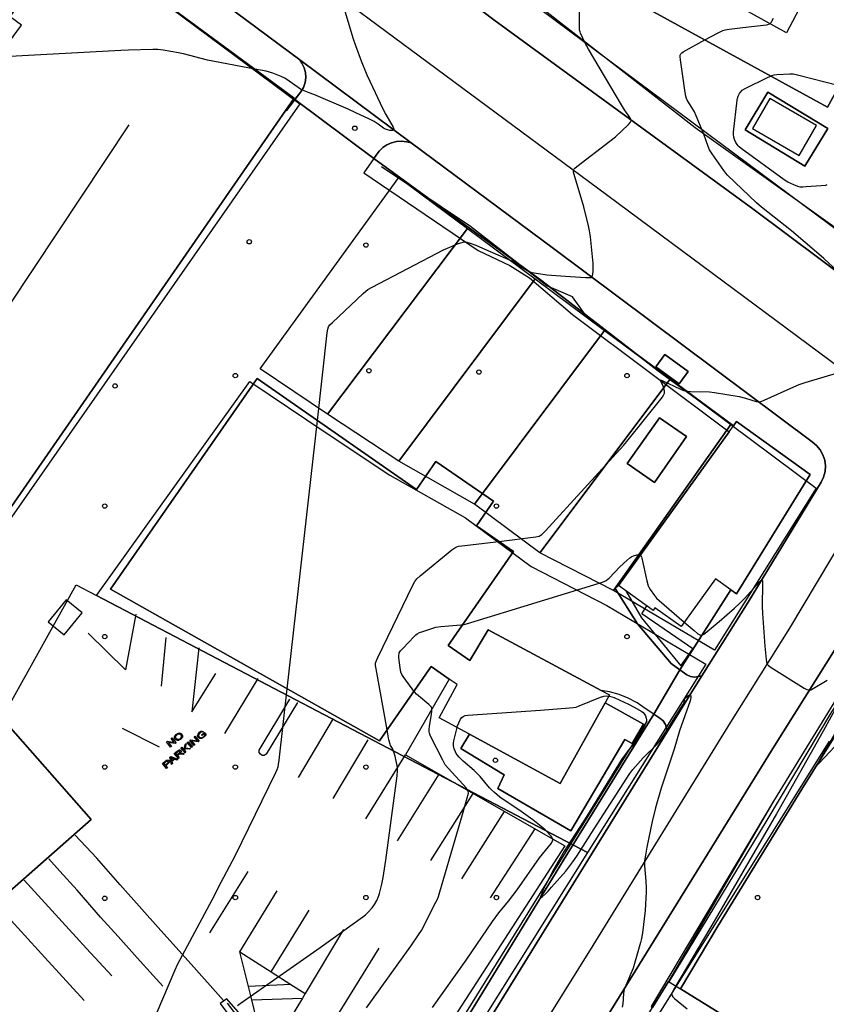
# Model space of a CAD drawing. Extents: x 0 to 85000, y -1 to 75000.
# Tile 134 of 147: x 39722 to 39907, y 63391 to 63618. Entities that reach past the tile are written whole.
import ezdxf

# ---------------------------------------------------------------- set-up
doc = ezdxf.new("R2010")
doc.units = 0
doc.header["$MEASUREMENT"] = 0
doc.header["$PDMODE"] = 33
doc.header["$PDSIZE"] = -3
for name, color, linetype in [('BOS3D_ACTIVE_POLY_CLIP', 227, 'CONTINUOUS'), ('BOS3D_PAVEMENT_MARKINGS_LI', 15, 'CONTINUOUS'), ('BOS3D_PAVEMENT_MARKINGS_PO', 9, 'CONTINUOUS'), ('CONTOUR_CLIP', 120, 'CONTINUOUS'), ('DTM_INFOTECHBREAKS_CLIP', 4, 'CONTINUOUS'), ('DTM_POINT', 158, 'CONTINUOUS'), ('FENCE_CLIP', 96, 'CONTINUOUS'), ('IMPERV_OTHER_CLIP', 126, 'CONTINUOUS'), ('PARCELS_FULL_17_CLIP', 7, 'CONTINUOUS'), ('PARKING_CLIP', 78, 'CONTINUOUS'), ('ROAD_CLIP', 197, 'CONTINUOUS'), ('SIDEWALK_CLIP', 78, 'CONTINUOUS')]:
    doc.layers.add(name, color=color, linetype=linetype)

msp = doc.modelspace()

# ---------------------------------------------------------------- linework, layer by layer
at = {"layer": 'BOS3D_ACTIVE_POLY_CLIP'}
for points, elevation in [([(39782.86, 63596.86), (39700.92, 63478.59), (39657.13, 63528.14), (39722.07, 63616.38), (39719.46, 63618.3), (39732.83, 63637.84), (39745.04, 63628.86), (39784.77, 63599.62)], 29.5), ([(39652.31, 63531.28), (39699.92, 63477.15), (39738.1, 63433.76), (39712.16, 63410.87), (39711.64, 63411.44), (39671.92, 63455.27), (39668.59, 63458.95), (39650.59, 63443.28), (39622.32, 63474.96), (39612.16, 63466.42), (39603.93, 63475.83), (39600.04, 63480.29), (39586.15, 63496.19), (39609.66, 63517.17), (39571.02, 63565.69), (39571.97, 63566.48), (39582.02, 63574.84), (39579.78, 63577.72), (39598.56, 63594.32)], 36), ([(39776.23, 63535.11), (39812.85, 63509.64), (39817.32, 63516.08), (39830.52, 63506.9), (39826.63, 63501.3), (39835.16, 63495.36), (39820.13, 63473.73), (39825.08, 63470.29), (39829.29, 63477.36), (39855.29, 63463.42), (39857.21, 63462.39), (39856.18, 63460.54), (39845.9, 63442.05), (39825, 63453.37), (39818.03, 63457.14), (39822.19, 63464.79), (39820.39, 63466.04), (39816.24, 63468.93), (39804.35, 63451.84), (39742.58, 63486.72)], 39.5), ([(39874.9, 63521.77), (39867.51, 63511.24), (39861.29, 63515.6), (39868.68, 63526.13)], 23), ([(39903.34, 63513.06), (39886.37, 63485.63), (39885.07, 63486.57), (39881.58, 63489.09), (39873.65, 63478.1), (39867.65, 63482.42), (39867.23, 63481.83), (39859.28, 63487.56), (39859.26, 63487.57), (39884.73, 63522.91), (39885.72, 63524.28), (39886.42, 63525.26)], 49), ([(39851.71, 62926.16), (39845.66, 62916.38), (39666.24, 63027.43), (39649.05, 63038.07), (39648.96, 63038.13), (39867.08, 63390.54), (39870.77, 63396.49), (39873.51, 63394.8), (39999.39, 63316.88), (39977.27, 63281.14), (39993.82, 63270.9), (39930.43, 63168.49), (39949.62, 63156.61), (39946.67, 63151.83), (39979.01, 63131.82)], 44.5)]:
    msp.add_lwpolyline(points, close=True, dxfattribs=dict(at, elevation=elevation))
at = {"layer": 'BOS3D_ACTIVE_POLY_CLIP', "elevation": 42.5}
msp.add_lwpolyline([(39948.76, 63632.25), (39939.26, 63614.98), (39922.07, 63624.43), (39907.28, 63597.52), (39847.35, 63630.45)], dxfattribs=at)
at = {"layer": 'BOS3D_PAVEMENT_MARKINGS_LI'}
for p, q in [((39755.29, 63475.57), (39754.16, 63464.44)), ((39768.84, 63453.49), (39776.48, 63466.13)), ((39785.76, 63443.38), (39793.82, 63457)), ((39753.79, 63450.38), (39745.28, 63454.66)), ((39793.68, 63438.55), (39801.77, 63452.07)), ((39801.2, 63433.9), (39810.3, 63448.61)), ((39808.52, 63428.81), (39818.08, 63444.17)), ((39816.13, 63424.35), (39825.87, 63439.72)), ((39823.24, 63420.14), (39833.05, 63435.62)), ((39829.83, 63415.74), (39840.09, 63431.6)), ((39765.4, 63407.66), (39774.16, 63421.81)), ((39772.3, 63403.34), (39780.81, 63417.35)), ((39779.48, 63398.73), (39788.21, 63412.92)), ((39796.11, 63408.45), (39787.28, 63393.73)), ((39774.26, 63395.32), (39772.3, 63403.34)), ((39772.3, 63403.34), (39779.48, 63398.73)), ((39804.21, 63404.13), (39787.16, 63376.64)), ((39779.48, 63398.73), (39783.99, 63395.84)), ((39783.99, 63395.84), (39774.26, 63395.32)), ((39774.99, 63392.32), (39774.26, 63395.32)), ((39783.99, 63395.84), (39787.28, 63393.73)), ((39774.99, 63392.32), (39786.66, 63392.7)), ((39776.09, 63387.83), (39774.99, 63392.32)), ((39786.66, 63392.7), (39783.86, 63388.03)), ((39787.28, 63393.73), (39786.66, 63392.7))]:
    msp.add_line(p, q, dxfattribs=at)
for points in [[(39748.38, 63480.93), (39746.02, 63468.17), (39737.45, 63476.61)], [(39762.86, 63473.22), (39761.24, 63458.53), (39766.78, 63467.33)], [(39785.52, 63460.63), (39778.32, 63448.73), (39777.89, 63448.48), (39777.4, 63448.48), (39776.98, 63448.73), (39776.73, 63449.16), (39776.74, 63449.65), (39783.77, 63461.45)], [(39768.53, 63392.11), (39761.05, 63400.45), (39754.13, 63408.22), (39744.79, 63418.69), (39739.43, 63424.84), (39734.39, 63430.17)], [(39754.56, 63395.42), (39748.7, 63401.92), (39744.3, 63406.83), (39740.25, 63411.28), (39734.92, 63417.47), (39730.93, 63421.86), (39728.41, 63424.72)], [(39742.85, 63397.83), (39737.03, 63404.1), (39722.68, 63419.8)], [(39736.48, 63392.11), (39727.48, 63402.05), (39716.51, 63414.01)]]:
    msp.add_lwpolyline(points, dxfattribs=at)
at = {"layer": 'BOS3D_PAVEMENT_MARKINGS_PO'}
for points in [[(39758.77, 63453.52), (39758.93, 63453.37), (39759.04, 63453.18), (39759.08, 63452.98), (39759.06, 63452.76), (39758.98, 63452.55), (39758.84, 63452.35), (39758.66, 63452.17), (39758.43, 63452.03), (39758.2, 63451.94), (39757.97, 63451.91), (39757.76, 63451.95), (39757.58, 63452.04), (39757.44, 63452.17), (39757.34, 63452.32), (39757.28, 63452.48), (39757.26, 63452.63), (39757.28, 63452.8), (39757.34, 63452.96), (39757.43, 63453.11), (39757.54, 63453.26), (39757.69, 63453.39), (39757.92, 63453.54), (39758.15, 63453.62), (39758.38, 63453.65), (39758.59, 63453.62)], [(39758.19, 63452.14), (39758.07, 63452.13), (39757.95, 63452.14), (39757.84, 63452.18), (39757.74, 63452.25), (39757.65, 63452.34), (39757.56, 63452.47), (39757.51, 63452.6), (39757.49, 63452.72), (39757.51, 63452.85), (39757.56, 63452.96), (39757.62, 63453.07), (39757.8, 63453.26), (39757.96, 63453.36), (39758.13, 63453.42), (39758.29, 63453.44), (39758.45, 63453.4), (39758.59, 63453.33), (39758.71, 63453.21), (39758.79, 63453.09), (39758.83, 63452.97), (39758.85, 63452.86), (39758.84, 63452.73), (39758.8, 63452.62), (39758.74, 63452.51), (39758.66, 63452.4), (39758.55, 63452.31), (39758.43, 63452.23), (39758.31, 63452.17)], [(39758.19, 63452.14), (39758.31, 63452.17), (39758.43, 63452.23), (39758.55, 63452.31), (39758.66, 63452.4), (39758.74, 63452.51), (39758.8, 63452.62), (39758.84, 63452.73), (39758.85, 63452.86), (39758.83, 63452.97), (39758.79, 63453.09), (39758.71, 63453.21), (39758.59, 63453.33), (39758.45, 63453.4), (39758.29, 63453.44), (39758.13, 63453.42), (39757.96, 63453.36), (39757.8, 63453.26), (39757.62, 63453.07), (39757.56, 63452.96), (39757.51, 63452.85), (39757.49, 63452.72), (39757.51, 63452.6), (39757.56, 63452.47), (39757.65, 63452.34), (39757.74, 63452.25), (39757.84, 63452.18), (39757.95, 63452.14), (39758.07, 63452.13)], [(39763.91, 63454), (39763.76, 63453.81), (39763.56, 63453.87), (39763.35, 63453.83), (39763.11, 63453.68), (39762.9, 63453.45), (39762.8, 63453.23), (39762.8, 63453.03), (39762.94, 63452.75), (39763.23, 63452.56), (39763.56, 63452.57), (39763.89, 63452.76), (39764.11, 63453.02), (39764.23, 63453.26), (39764.06, 63453.47), (39763.61, 63453.09), (39763.49, 63453.23), (39764.14, 63453.77), (39764.5, 63453.35), (39764.3, 63452.96), (39764.01, 63452.64), (39763.54, 63452.36), (39763.09, 63452.34), (39762.74, 63452.57), (39762.57, 63452.96), (39762.66, 63453.4), (39763, 63453.81), (39763.34, 63454.02), (39763.64, 63454.09)], [(39756.67, 63452.55), (39757.6, 63451.37), (39757.39, 63451.21), (39755.84, 63451.48), (39756.57, 63450.55), (39756.37, 63450.4), (39755.44, 63451.57), (39755.65, 63451.74), (39757.21, 63451.47), (39756.48, 63452.39)], [(39760.96, 63450.1), (39760.69, 63449.88), (39759.66, 63450), (39759.56, 63449.61), (39759.89, 63449.21), (39759.69, 63449.04), (39758.73, 63450.19), (39758.93, 63450.36), (39759.41, 63449.79), (39759.69, 63451), (39759.96, 63451.23), (39759.71, 63450.22)], [(39761.36, 63450.44), (39761.16, 63450.27), (39760.2, 63451.42), (39760.4, 63451.59)], [(39761.96, 63452.91), (39762.93, 63451.76), (39762.72, 63451.58), (39761.16, 63451.81), (39761.91, 63450.91), (39761.72, 63450.74), (39760.75, 63451.89), (39760.96, 63452.07), (39762.53, 63451.84), (39761.77, 63452.74)], [(39758.68, 63449.62), (39758.75, 63449.48), (39758.75, 63449.32), (39758.67, 63449.14), (39758.51, 63448.94), (39758.68, 63448.99), (39758.98, 63448.97), (39759.5, 63448.88), (39759.25, 63448.67), (39758.85, 63448.74), (39758.57, 63448.78), (39758.4, 63448.77), (39758.28, 63448.72), (39758.16, 63448.63), (39757.93, 63448.43), (39758.36, 63447.92), (39758.16, 63447.75), (39757.19, 63448.9), (39757.87, 63449.47), (39758.06, 63449.61), (39758.21, 63449.7), (39758.34, 63449.74), (39758.47, 63449.74), (39758.59, 63449.69)], [(39758.26, 63448.93), (39757.82, 63448.56), (39757.5, 63448.94), (39757.99, 63449.35), (39758.14, 63449.46), (39758.28, 63449.51), (39758.39, 63449.5), (39758.47, 63449.44), (39758.5, 63449.38), (39758.52, 63449.3), (39758.5, 63449.22), (39758.45, 63449.13)], [(39758.26, 63448.93), (39758.45, 63449.13), (39758.5, 63449.22), (39758.52, 63449.3), (39758.5, 63449.38), (39758.47, 63449.44), (39758.39, 63449.5), (39758.28, 63449.51), (39758.14, 63449.46), (39757.99, 63449.35), (39757.5, 63448.94), (39757.82, 63448.56)], [(39755.99, 63447.21), (39756.02, 63447.12), (39756.03, 63447.03), (39756.02, 63446.93), (39755.99, 63446.82), (39755.91, 63446.71), (39755.66, 63446.45), (39755.27, 63446.12), (39755.66, 63445.66), (39755.45, 63445.49), (39754.49, 63446.63), (39755.07, 63447.12), (39755.31, 63447.3), (39755.43, 63447.37), (39755.55, 63447.41), (39755.65, 63447.42), (39755.76, 63447.4), (39755.86, 63447.36), (39755.94, 63447.28)], [(39755.55, 63446.59), (39755.15, 63446.26), (39754.81, 63446.67), (39755.2, 63447), (39755.4, 63447.15), (39755.49, 63447.18), (39755.58, 63447.19), (39755.67, 63447.16), (39755.73, 63447.1), (39755.79, 63447), (39755.78, 63446.88), (39755.7, 63446.75)], [(39755.55, 63446.59), (39755.7, 63446.75), (39755.78, 63446.88), (39755.79, 63447), (39755.73, 63447.1), (39755.67, 63447.16), (39755.58, 63447.19), (39755.49, 63447.18), (39755.4, 63447.15), (39755.2, 63447), (39754.81, 63446.67), (39755.15, 63446.26)], [(39756.4, 63448.24), (39757.99, 63447.61), (39757.76, 63447.42), (39757.29, 63447.62), (39756.65, 63447.08), (39756.77, 63446.59), (39756.56, 63446.41), (39756.18, 63448.05)], [(39757.12, 63447.69), (39756.6, 63447.25), (39756.49, 63447.73), (39756.39, 63448.02), (39756.69, 63447.87)], [(39757.12, 63447.69), (39756.69, 63447.87), (39756.39, 63448.02), (39756.49, 63447.73), (39756.6, 63447.25)]]:
    msp.add_lwpolyline(points, close=True, dxfattribs=at)
at = {"layer": 'CONTOUR_CLIP'}
msp.add_line((39783.14, 63463.81, 16), (39790.09, 63525.48, 16), dxfattribs=at)
for points, elevation in [([(39790.09, 63525.48), (39792.36, 63545.67), (39792.48, 63546.45), (39792.66, 63546.99), (39792.98, 63547.45), (39793.53, 63548.01), (39800.61, 63554.69), (39801.2, 63555.22), (39801.67, 63555.57), (39802.71, 63556.16), (39819.07, 63564.74), (39819.96, 63565.14), (39822.29, 63566.08), (39823.01, 63566.35), (39823.55, 63566.51), (39823.91, 63566.55), (39824.46, 63566.48), (39825.19, 63566.27), (39826.46, 63565.8), (39827.37, 63565.43), (39830.98, 63563.8), (39833.88, 63562.59), (39834.73, 63562.17), (39835.4, 63561.81), (39838.43, 63559.92), (39838.96, 63559.66), (39839.33, 63559.55), (39840.86, 63559.27), (39842.8, 63559.01), (39847.06, 63558.65), (39851.67, 63558.37), (39852.41, 63558.35), (39852.9, 63558.4), (39853.15, 63558.53), (39853.3, 63558.76), (39853.41, 63559.22), (39853.45, 63559.76), (39853.46, 63560.5), (39853.42, 63561.61), (39852.82, 63567.74), (39852.65, 63569.12), (39852.4, 63570.26), (39851.31, 63574.6), (39849.06, 63582.03), (39848.94, 63582.59), (39848.92, 63582.94), (39848.96, 63583.1), (39849.02, 63583.25), (39849.24, 63583.53), (39849.67, 63583.91), (39857.32, 63589.71), (39858.57, 63590.7), (39861.61, 63593.57), (39861.97, 63593.99), (39862.13, 63594.28), (39862.17, 63594.42), (39862.12, 63594.73), (39861.97, 63595.04), (39860.66, 63596.93), (39859.95, 63598.03), (39852.38, 63610.83), (39851.65, 63612.21), (39850.56, 63614.51), (39850.43, 63614.87), (39850.35, 63615.25), (39850.3, 63616.03), (39850.39, 63623.05)], 16), ([(39795.93, 63621.11), (39798.32, 63613.2), (39798.83, 63611.7), (39800.14, 63608.15), (39801.48, 63604.95), (39802.12, 63603.53), (39805.16, 63597.18), (39805.85, 63595.87), (39807.47, 63592.92), (39807.64, 63592.48), (39807.62, 63592.28), (39807.56, 63592.23), (39807.37, 63592.18), (39806.7, 63592.2), (39806.16, 63592.29), (39805.71, 63592.45), (39805.28, 63592.71), (39804.08, 63593.64), (39803.11, 63594.22), (39802.08, 63594.75), (39798.93, 63596.23), (39797.15, 63597.04), (39789.29, 63600.41), (39788.18, 63600.86), (39786.69, 63601.4), (39786.21, 63601.67), (39783.59, 63603.52), (39782.62, 63604.16), (39781.77, 63604.58), (39779.83, 63605.36), (39779.11, 63605.6), (39778.33, 63605.77), (39775.73, 63606.27)], 15), ([(39879.14, 63612.98), (39882.16, 63614.63), (39883.22, 63615.16), (39883.77, 63615.32), (39884.73, 63615.47), (39889.15, 63616.02), (39893.25, 63616.49), (39893.61, 63616.56), (39893.95, 63616.68), (39894.09, 63616.77), (39894.34, 63617.01), (39894.53, 63617.32), (39894.87, 63618)], 17), ([(39909.58, 63559.8), (39906.46, 63562.73), (39905.33, 63563.72), (39899.05, 63569.11), (39892.14, 63574.55), (39890.98, 63575.51), (39884.36, 63581.9), (39883.95, 63582.33), (39883.47, 63582.94), (39880.77, 63586.77), (39880.16, 63587.75), (39879.86, 63588.48), (39878.91, 63591.3), (39877.15, 63595.55), (39876.71, 63596.44), (39875.35, 63598.64), (39875.07, 63599.16), (39874.91, 63599.52), (39874.75, 63600.09), (39874.62, 63600.87), (39873.49, 63608.39), (39873.42, 63609.16), (39873.46, 63609.5), (39873.6, 63609.8), (39873.86, 63610.04), (39874.16, 63610.25), (39879.14, 63612.98)], 17), ([(39775.73, 63606.27), (39764.86, 63608.36), (39759.34, 63609.79), (39758.18, 63610.05), (39754.63, 63610.63), (39753.44, 63610.78), (39752.26, 63610.79), (39746.71, 63610.65), (39744.93, 63610.58), (39720.86, 63609.25), (39719.87, 63609.17), (39719.1, 63609.02), (39715.92, 63607.94), (39715.83, 63607.9)], 15), ([(39894.26, 63604.67), (39894.51, 63604.78), (39895.07, 63604.95), (39895.66, 63605.03), (39898.64, 63605.21), (39899.43, 63605.17), (39900.4, 63604.97), (39910.01, 63602.49)], 18), ([(39907.17, 63579.65), (39906.82, 63579.54), (39905.88, 63579.41), (39902.39, 63579.19), (39901.62, 63579.15), (39901.04, 63579.17), (39900.49, 63579.29), (39899.6, 63579.65), (39898.19, 63580.32), (39897.36, 63580.82), (39887.48, 63588.01), (39887.03, 63588.38), (39886.76, 63588.66), (39886.55, 63588.95), (39886.27, 63589.44), (39885.95, 63590.12), (39885.77, 63590.65), (39885.7, 63591.21), (39885.73, 63591.79), (39886.52, 63599.1), (39886.6, 63599.49), (39886.76, 63600.02), (39887.07, 63600.69), (39887.3, 63601), (39887.71, 63601.4), (39888.36, 63601.83), (39893.63, 63604.39), (39894.26, 63604.67)], 18), ([(39831.79, 63497.7), (39840.25, 63498.72), (39841.01, 63498.88), (39841.31, 63499.01), (39841.68, 63499.26), (39842.52, 63500.1), (39860.44, 63519.71), (39861.21, 63520.63), (39869.31, 63530.81), (39869.64, 63531.29), (39869.8, 63531.63), (39869.85, 63531.8), (39869.87, 63532.14), (39869.77, 63532.67), (39869.55, 63533.39), (39869.33, 63533.91), (39868.94, 63534.61), (39868.91, 63534.75), (39869.05, 63534.75), (39869.29, 63534.66), (39873.52, 63532.72), (39874.25, 63532.42), (39874.71, 63532.28), (39875.24, 63532.2), (39875.83, 63532.16), (39880.18, 63532.07), (39881.35, 63531.94), (39886.98, 63531), (39888.46, 63530.63), (39890.9, 63529.89), (39891.27, 63529.82), (39891.64, 63529.8), (39892.19, 63529.92), (39892.73, 63530.13), (39899.56, 63533.25), (39900.82, 63533.79), (39902.14, 63534.21), (39910.14, 63536.57)], 17), ([(39806.11, 63454.37), (39803.58, 63468.36), (39803.47, 63469.14), (39803.47, 63469.72), (39803.63, 63470.27), (39803.94, 63470.99), (39812.02, 63487.61), (39812.48, 63488.48), (39812.7, 63488.8), (39812.96, 63489.09), (39813.69, 63489.74), (39821, 63495.76), (39821.63, 63496.22), (39822.14, 63496.46), (39822.52, 63496.56), (39823.29, 63496.68), (39831.79, 63497.7)], 17), ([(39823.48, 63478.56), (39823.79, 63478.6), (39824.37, 63478.74), (39855.59, 63488.29), (39856.13, 63488.51), (39856.42, 63488.68), (39856.84, 63488.97), (39857.11, 63489.2), (39859.6, 63491.86), (39861.16, 63493.31), (39861.9, 63493.94), (39862.37, 63494.25), (39862.73, 63494.4), (39863.48, 63494.57), (39864, 63494.59), (39864.26, 63494.51)], 18), ([(39864.26, 63494.51), (39864.28, 63494.5), (39864.39, 63494.41), (39864.55, 63494.13), (39864.66, 63493.8), (39865.82, 63488.63), (39866.13, 63487.5), (39866.28, 63487.15), (39866.56, 63486.66), (39867.54, 63485.24), (39868.03, 63484.65), (39868.61, 63484.11), (39874.4, 63479.13)], 18), ([(39874.4, 63479.13), (39876.65, 63477.19), (39877.53, 63476.47), (39877.82, 63476.28), (39878.11, 63476.15), (39878.26, 63476.14), (39878.57, 63476.21), (39878.87, 63476.38), (39879.18, 63476.61), (39882.4, 63479.3), (39885.91, 63482.35), (39887.15, 63483.52), (39888.23, 63484.59), (39891.73, 63488.47), (39892.08, 63488.78), (39892.25, 63488.83), (39892.31, 63488.78), (39892.37, 63488.55), (39892.39, 63488.04), (39892.31, 63482.7), (39892.35, 63481.13), (39892.91, 63473.62), (39893.24, 63470.56), (39893.32, 63470.03), (39893.47, 63469.55), (39893.55, 63469.4), (39893.78, 63469.13), (39894.39, 63468.67), (39901.94, 63463.94), (39902.53, 63463.66), (39902.91, 63463.54), (39903.26, 63463.49), (39903.55, 63463.54), (39903.66, 63463.6), (39907.22, 63465.79)], 18), ([(39812.28, 63463.24), (39811.87, 63463.77), (39809.8, 63466.62), (39809.49, 63467.11), (39809.26, 63467.63), (39809.07, 63468.59), (39808.79, 63470.95), (39808.78, 63471.51), (39808.84, 63471.87), (39808.91, 63472.04), (39809.22, 63472.5), (39809.74, 63473.08), (39812.32, 63475.82), (39812.74, 63476.22), (39813.05, 63476.45), (39813.56, 63476.71), (39814.29, 63476.99), (39816.35, 63477.67), (39817.29, 63477.93), (39818.47, 63478.09), (39823.01, 63478.49), (39823.48, 63478.56)], 18), ([(39917.03, 63467.42), (39905.25, 63446.98), (39904.86, 63446.24), (39904.86, 63446.21), (39904.96, 63446.27), (39905.4, 63446.71), (39915.04, 63456.94)], 17), ([(39744.4, 63368.55), (39746.06, 63372.5), (39757.38, 63399.15), (39757.94, 63400.42), (39765.88, 63415.25), (39767.98, 63419.32), (39771.22, 63425.39), (39780.5, 63444.55), (39780.83, 63445.27), (39781.04, 63445.83), (39781.16, 63446.41), (39781.29, 63447.4), (39783.14, 63463.81)], 16), ([(39801.35, 63390.42), (39811.57, 63404.63), (39813.35, 63407.22), (39813.98, 63408.22), (39817.31, 63414.75), (39817.66, 63415.46), (39817.88, 63416.01), (39818.24, 63417.14), (39823.4, 63434.9), (39824.54, 63438.72), (39824.74, 63439.48), (39824.79, 63439.85), (39824.77, 63440.2), (39824.72, 63440.36), (39824.54, 63440.67), (39824.32, 63440.97), (39820.22, 63445.44), (39819.48, 63446.34), (39818.89, 63447.37), (39816.09, 63452.89), (39815.85, 63453.59), (39815.78, 63454.07), (39815.78, 63454.42), (39815.86, 63455.18), (39816.32, 63457.86), (39816.42, 63458.62), (39816.42, 63459.16), (39816.38, 63459.33), (39816.27, 63459.58), (39816.1, 63459.8), (39815.72, 63460.17), (39813.31, 63462.18), (39812.87, 63462.58), (39812.47, 63463), (39812.28, 63463.24)], 18), ([(39857.06, 63462.11), (39857.21, 63462.09), (39858.25, 63461.78), (39859.61, 63461.21), (39861.55, 63460.29), (39862.88, 63459.58), (39864.63, 63458.54), (39864.94, 63458.31), (39865.2, 63458.05), (39865.48, 63457.58), (39865.66, 63457.05), (39865.72, 63456.69), (39865.71, 63456.51), (39865.63, 63456.15), (39865.49, 63455.8), (39865.22, 63455.27), (39863.46, 63452.11), (39863.15, 63451.6), (39862.81, 63451.13), (39861.43, 63449.5), (39860.71, 63448.55), (39860.14, 63447.74), (39851.97, 63434.52), (39846.77, 63426.47), (39844.38, 63422.33), (39842.49, 63418.64), (39841.91, 63417.42), (39841.55, 63416.54), (39841.39, 63415.94), (39841.42, 63415.8), (39841.47, 63415.79), (39841.76, 63415.98), (39842.42, 63416.57), (39843.11, 63417.27), (39843.91, 63418.16), (39847.15, 63421.84), (39848.8, 63424.04), (39849.68, 63425.33), (39853.67, 63431.61), (39861.86, 63444.35), (39862.59, 63445.28), (39864.95, 63447.96), (39868.13, 63451.09), (39868.53, 63451.52), (39868.89, 63451.97), (39870.72, 63454.73), (39874.03, 63460.09), (39874.34, 63460.69), (39874.47, 63461.03), (39874.5, 63461.23), (39874.48, 63461.28), (39874.41, 63461.28), (39874.47, 63461.43), (39874.7, 63461.71), (39875.19, 63462.18), (39875.43, 63462.33), (39875.62, 63462.41), (39875.78, 63462.4), (39875.84, 63462.33), (39875.91, 63462.09), (39875.92, 63461.78), (39875.75, 63461.04), (39873.32, 63454.13), (39872.08, 63449.92), (39869.08, 63440.94), (39867.8, 63436.43), (39867.03, 63433.3), (39865.78, 63427.35), (39865.47, 63425.53), (39865.28, 63424.22), (39865.26, 63423.65), (39865.28, 63423.07), (39865.59, 63419.56), (39865.64, 63418.06), (39865.64, 63417.11), (39865.44, 63412.85), (39864.8, 63407.7), (39864.57, 63406.42), (39864.35, 63405.49), (39862.62, 63399.59), (39862.2, 63398.49), (39860.93, 63395.61), (39860.61, 63394.69), (39860.46, 63393.73), (39860.28, 63391.38), (39860.14, 63390.57)], 19), ([(39822.19, 63454.89), (39822.24, 63455.1), (39822.56, 63455.97), (39823, 63456.79), (39823.31, 63457.22), (39823.56, 63457.44), (39823.71, 63457.52), (39824.06, 63457.63), (39824.64, 63457.71), (39841.33, 63458.89), (39847.99, 63459.39), (39848.96, 63459.49), (39849.53, 63459.61), (39850.26, 63459.87), (39855.16, 63461.88), (39855.9, 63462.09), (39856.47, 63462.15), (39856.85, 63462.14), (39857.06, 63462.11)], 19), ([(39909.47, 63459.81), (39906.28, 63454.05), (39897.82, 63438.95), (39895.57, 63435.03), (39881.48, 63410.73), (39872.42, 63395.47)], 18), ([(39771.7, 63390.95), (39772.33, 63391.42), (39790.69, 63404.35), (39800.52, 63411.34), (39801.13, 63411.84), (39801.67, 63412.36), (39802.67, 63413.47), (39803.23, 63414.19), (39803.78, 63415.13), (39804.14, 63416.01), (39804.36, 63416.76), (39804.88, 63418.85), (39805.2, 63420.38), (39805.82, 63424.43), (39808.39, 63443.8), (39808.51, 63444.99), (39808.48, 63445.58), (39808.4, 63446.17), (39808.14, 63447.53), (39807.95, 63448.28), (39807.48, 63449.7), (39807.32, 63450.04), (39806.92, 63450.75), (39806.78, 63451.07), (39806.53, 63452.03), (39806.11, 63454.37)], 17), ([(39816.54, 63390.52), (39824.28, 63401.43), (39830.33, 63410.27), (39831.78, 63412.27), (39833.97, 63414.99), (39835.96, 63417.61), (39841.14, 63424.93), (39843.85, 63428.34), (39844.05, 63428.65), (39844.18, 63428.95), (39844.19, 63429.1), (39844.11, 63429.39), (39843.93, 63429.68), (39843.71, 63429.96), (39842.39, 63431.36), (39841.54, 63432.12), (39839.6, 63433.65), (39836.93, 63435.57), (39832.01, 63438.9), (39830.8, 63439.92), (39830.07, 63440.59), (39829.66, 63441.02), (39827.47, 63443.6), (39826.8, 63444.34), (39826.09, 63445), (39823.61, 63447.17), (39822.68, 63448.09), (39822.18, 63448.64), (39821.97, 63448.94), (39821.8, 63449.27), (39821.53, 63449.98), (39821.37, 63450.72), (39821.37, 63451.27), (39821.45, 63451.82), (39821.65, 63452.74), (39822.19, 63454.89)], 19), ([(39872.42, 63395.47), (39872.11, 63394.95), (39871.59, 63393.95), (39871.5, 63393.63), (39871.51, 63393.38), (39871.57, 63393.24), (39871.76, 63392.96), (39872.16, 63392.58), (39875.06, 63390.24)], 18)]:
    msp.add_lwpolyline(points, dxfattribs=dict(at, elevation=elevation))
at = {"layer": 'DTM_INFOTECHBREAKS_CLIP'}
msp.add_line((39885.07, 63486.57, 17.45), (39873.34, 63468.17, 18.39), dxfattribs=at)
for points in [[(40000, 63492.65, 16.74), (39975.47, 63510.94, 17.03), (39942.16, 63535.52, 17.03), (39913.91, 63556.37, 17.03), (39913.81, 63556.44, 17.03), (39890.16, 63574.18, 16.81), (39830.64, 63617.58, 15.08), (39817.7, 63627.46, 15.12), (39764.09, 63666.81, 14.15), (39761.19, 63668.93, 14.1), (39691.81, 63720.99, 12.44), (39619.63, 63774.33, 12.03), (39605.95, 63784.68, 12.03), (39569.98, 63811.91, 12.03)], [(39926.88, 63525.11, 17.25), (39854.48, 63578.93, 16.11), (39796.11, 63622.12, 15.01), (39740.64, 63663.25, 13.89), (39691.55, 63699.58, 12.9), (39659.1, 63723.09, 12.7), (39629.24, 63743.17, 12.43), (39603.43, 63761.05, 12.21), (39558.88, 63791.97, 12.17)], [(39749.48, 63635.61, 14.2), (39786.03, 63608.38, 14.7), (39811.6, 63589.33, 15.05), (39844.35, 63565.05, 15.77), (39903.77, 63520.6, 17.31), (39904.79, 63519.76, 17.34), (39905.62, 63518.75, 17.36), (39906.25, 63517.6, 17.38), (39906.66, 63516.35, 17.39), (39906.82, 63515.05, 17.4), (39906.73, 63513.74, 17.4), (39906.4, 63512.47, 17.39), (39905.84, 63511.28, 17.38), (39889.09, 63483.74, 18.15)], [(39786.03, 63608.38, 14.7), (39786.48, 63607.61, 14.22), (39787.02, 63606.59, 14.35), (39787.34, 63605.47, 14.49), (39787.42, 63604.32, 14.64), (39787.27, 63603.17, 14.78), (39786.88, 63602.08, 14.92), (39786.28, 63601.09, 15.04), (39782.96, 63596.78, 15.39), (39782.86, 63596.86, 15.39)], [(39746.75, 63593.47, 15.75), (39686.24, 63502.37, 15.89), (39664.45, 63476.2, 15.09), (39644.5, 63453.57, 15.09)], [(39811.6, 63589.33, 15.05), (39810.6, 63589.58, 15.05), (39809.44, 63589.71, 15.05), (39808.27, 63589.64, 15.05), (39807.14, 63589.36, 15.05), (39806.07, 63588.89, 15.13), (39805.1, 63588.25, 15.21), (39804.26, 63587.44, 15.3), (39803.57, 63586.5, 15.39), (39803.02, 63585.71, 15.36), (39800.75, 63582.45, 15.25), (39827.04, 63564.56, 16.1), (39834.29, 63561.12, 16.14), (39838.85, 63558.31, 16.45), (39848.73, 63549.89, 16.31), (39884.73, 63522.91, 17.56)], [(39803.02, 63585.71, 15.36), (39841.69, 63557.58, 16.05), (39868.39, 63536.87, 16.72), (39885.72, 63524.28, 17.48)], [(39633.77, 63049.46, 23.75), (39674.64, 63115.63, 22.57), (39732.93, 63209.71, 21.59), (39781.35, 63289.06, 20.22), (39853.46, 63404.8, 19.27), (39885.1, 63456.09, 18.55), (39898.68, 63477.71, 17.65), (39926.88, 63525.11, 17.25)], [(39878.44, 63466.79, 18.85), (39877.66, 63466.59, 18.37), (39876.73, 63466.49, 18.38), (39875.81, 63466.62, 18.39), (39874.95, 63467, 18.4), (39873.34, 63468.17, 18.39), (39871.39, 63469.58, 18.39), (39863.68, 63478.76, 18.31), (39858.5, 63486.83, 18.14), (39859.28, 63487.56, 18.15)], [(39889.09, 63483.74, 18.15), (39878.44, 63466.79, 18.85), (39875.48, 63462.08, 19.04), (39870.43, 63453.9, 19.11), (39843.82, 63410.76, 19.48), (39813.15, 63361.12, 19.57), (39772.09, 63294.66, 19.7), (39762.38, 63278.94, 20.02), (39723.29, 63215.67, 21.32), (39665, 63121.59, 22.1), (39653.67, 63103.26, 22.69), (39652.58, 63101.5, 22.75), (39635.58, 63074.01, 23.64), (39623.71, 63054.8, 24.26)], [(39984.06, 63449.77, 16.74), (39966.65, 63462.92, 17.46), (39950.49, 63474.97, 17.41), (39941.79, 63480.41, 17.5), (39932.47, 63481.88, 18.01), (39926.1, 63480.44, 18.03), (39919.86, 63476.52, 18.09), (39913.77, 63468.66, 18.16), (39894.92, 63437.99, 18.87), (39866.78, 63390.72, 18.97), (39867.08, 63390.54, 18.97)], [(39911.89, 63477.43, 17.4), (39894.72, 63450.1, 18.55), (39863.1, 63398.85, 18.99), (39791.37, 63282.74, 19.21)], [(39917.93, 63467.33, 16.71), (39901.4, 63440.72, 17.07), (39882.12, 63409.25, 17.5), (39873.51, 63394.8, 17.49)], [(39820.39, 63466.04, 18.47), (39810.3, 63448.61, 17.24), (39846.96, 63427.68, 19.13), (39819.24, 63384.8, 19.48), (39807.08, 63366.34, 18.98), (39779.77, 63380.46, 18), (39769.3, 63392.51, 16.8), (39767.78, 63391.44, 16.72), (39777.63, 63378.11, 17.73), (39805.52, 63360.22, 18.54), (39806.76, 63360.03, 18.53), (39807.1, 63359.97, 18.53), (39808.7, 63359.96, 18.59), (39810.29, 63360.17, 18.7), (39811.82, 63360.62, 18.86), (39813.15, 63361.12, 19.57)], [(39870.43, 63453.9, 19.11), (39870.31, 63454.67, 18.61), (39870.04, 63455.61, 18.63), (39869.52, 63456.44, 18.71), (39868.79, 63457.08, 18.82), (39867.42, 63457.98, 18.81), (39865.41, 63459.29, 18.79), (39863.53, 63460.57, 18.79), (39861.52, 63461.63, 18.78), (39859.41, 63462.48, 18.78), (39857.22, 63463.09, 18.77), (39855.29, 63463.42, 18.76)], [(39825, 63453.37, 19.46), (39823.04, 63450.08, 19.46), (39833.04, 63444.05, 19.46), (39831.55, 63440.87, 19.46), (39848.34, 63431.12, 19.46), (39860.75, 63452.11, 19.46), (39862.43, 63451.24, 19.46), (39865.01, 63455.67, 19.46), (39856.18, 63460.54, 19.46)], [(39867.42, 63457.98, 18.81), (39846.65, 63424.37, 18.7), (39825.58, 63389.9, 19.86), (39806.76, 63360.03, 18.53)]]:
    msp.add_polyline3d(points, dxfattribs=at)
for points in [[(39984.15, 63768.7, 14.52), (39955.47, 63715.93, 15.57), (39921.96, 63660.19, 17.24), (39897.86, 63614.58, 17.15), (39857.68, 63636.95, 15.51), (39898.9, 63710.82, 16.44), (39941.47, 63791.95, 15)], [(39902.1, 63583.97, 18.63), (39888.35, 63592.33, 18.63), (39893.61, 63600.98, 18.63), (39907.36, 63592.62, 18.63)]]:
    msp.add_polyline3d(points, close=True, dxfattribs=at)
at = {"layer": 'DTM_POINT'}
for p in [(39798.69, 63592.69, 15.18), (39774.43, 63566.57, 15.82), (39801.23, 63565.81, 15.82), (39801.93, 63536.92, 16.21), (39827.2, 63536.62, 16.56), (39771.23, 63535.81, 15.02), (39861.23, 63535.81, 16.46), (39743.59, 63533.44, 15.54), (39741.23, 63505.81, 15.8), (39831.23, 63505.81, 16.33), (39741.23, 63475.81, 15.22), (39861.23, 63475.81, 18.14), (39831, 63447.37, 19.38), (39741.23, 63445.81, 15), (39771.23, 63445.81, 15.68), (39801.23, 63445.81, 16.36), (39741.24, 63415.62, 15), (39771.23, 63415.81, 16.15), (39801.23, 63415.81, 16.79), (39831.23, 63415.81, 18.83), (39891.23, 63415.81, 17.29)]:
    msp.add_point(p, dxfattribs=at)
at = {"layer": 'FENCE_CLIP'}
for points in [[(39919.91, 63562.02), (39876.91, 63592.78), (39836.3, 63624.52), (39822.7, 63634.32), (39815.91, 63639.64), (39810.92, 63645.17)], [(39885.72, 63524.28), (39852.18, 63549.1), (39848.72, 63553.93), (39842.78, 63556.46), (39825.29, 63570.09), (39804.82, 63583.79)], [(39860.97, 63486.34), (39864.55, 63480.15), (39873.57, 63469.1), (39876.38, 63472.96), (39864.63, 63481.07), (39865.75, 63482.89)], [(39982.13, 63450.46), (39950.98, 63474.13), (39942.28, 63479.31), (39932.31, 63481.14), (39926.15, 63479.67), (39920.3, 63475.94), (39908.25, 63458.48), (39893.35, 63433.62), (39870.82, 63396.46)], [(39769.35, 63391.48), (39778.93, 63378.86), (39806.66, 63360.97), (39865.9, 63456.39)]]:
    msp.add_lwpolyline(points, dxfattribs=at)
at = {"layer": 'IMPERV_OTHER_CLIP'}
for points in [[(39893.61, 63600.98), (39907.36, 63592.62), (39902.1, 63583.97), (39888.35, 63592.33)], [(39890.05, 63592.61), (39900.78, 63586.41), (39904.77, 63593.32), (39894.03, 63599.52)], [(39865.01, 63455.67), (39862.43, 63451.24), (39860.75, 63452.11), (39848.34, 63431.12), (39831.55, 63440.87), (39833.04, 63444.05), (39823.04, 63450.08), (39825, 63453.37), (39845.9, 63442.05), (39856.18, 63460.54)]]:
    msp.add_lwpolyline(points, close=True, dxfattribs=at)
at = {"layer": 'PARCELS_FULL_17_CLIP'}
for points in [[(40000, 64619.2), (40000, 63501.9), (39676.52, 63742.66), (39585.75, 63810.89)], [(39732.59, 63638.12), (39656.71, 63528.41), (39701.89, 63477.68), (39719.09, 63459.76), (39734.66, 63487.72), (39739.33, 63485.28), (39852.18, 63426.14), (39797.3, 63338.58), (39726.99, 63384.38), (39720.68, 63384.38), (39713.7, 63392.19), (39708.71, 63384.38), (39696.63, 63365.47), (39639.62, 63432.05), (39637.94, 63434.01), (39600.53, 63477.49), (39585.02, 63495.67), (39607.21, 63516.66), (39532.89, 63604.38), (39531.31, 63606.16), (39556.39, 63655.35), (39598.53, 63737.97)], [(39701.89, 63477.68), (39656.71, 63528.41), (39732.59, 63638.12), (39786.03, 63598.33)], [(39824.56, 63569.64), (39792.44, 63526.96), (39776.97, 63537.36), (39808.81, 63581.37)], [(39840.13, 63558.04), (39808.78, 63516.15), (39792.44, 63526.96), (39824.56, 63569.64)], [(39856.09, 63546.16), (39826.16, 63506.28), (39808.78, 63516.15), (39840.13, 63558.04)], [(39871.13, 63534.96), (39841.18, 63495.09), (39826.16, 63506.28), (39856.09, 63546.16)], [(39885.12, 63524.54), (39858.1, 63486.42), (39841.18, 63495.09), (39871.13, 63534.96)], [(39852.18, 63426.14), (39739.33, 63485.28), (39774.55, 63534.44), (39792.08, 63522.64), (39806.77, 63512.95), (39824.15, 63503.08), (39839.17, 63491.89), (39856.58, 63482.97), (39879.33, 63469.46)], [(39852.18, 63426.14), (39739.33, 63485.28), (39774.55, 63534.44), (39792.08, 63522.64), (39806.77, 63512.95), (39824.15, 63503.08), (39839.17, 63491.89), (39856.58, 63482.97), (39879.33, 63469.46)], [(39858.1, 63486.42), (39885.12, 63524.54), (39904.71, 63509.95), (39881.34, 63472.67)]]:
    msp.add_lwpolyline(points, close=True, dxfattribs=at)
msp.add_lwpolyline([(39622.66, 62995.16), (39907.75, 63451.75)], dxfattribs=at)
at = {"layer": 'PARKING_CLIP'}
for points in [[(39803.02, 63585.71), (39784.92, 63599.32), (39786.28, 63601.09), (39786.88, 63602.08), (39787.27, 63603.17), (39787.42, 63604.32), (39787.34, 63605.47), (39787.02, 63606.59), (39786.48, 63607.61), (39786.03, 63608.38), (39811.6, 63589.33), (39810.6, 63589.58), (39809.44, 63589.71), (39808.27, 63589.64), (39807.14, 63589.36), (39806.07, 63588.89), (39805.1, 63588.25), (39804.26, 63587.44), (39803.57, 63586.5)], [(39868.68, 63526.13), (39861.29, 63515.6), (39867.51, 63511.24), (39874.9, 63521.77)], [(39728.22, 63479.21), (39731.88, 63476.21), (39736.02, 63481.28), (39732.36, 63484.27)], [(39867.42, 63457.98), (39873.34, 63468.17), (39874.95, 63467), (39875.81, 63466.62), (39876.73, 63466.49), (39877.66, 63466.59), (39878.44, 63466.79), (39875.48, 63462.08), (39870.43, 63453.9), (39870.31, 63454.67), (39870.04, 63455.61), (39869.52, 63456.44), (39868.79, 63457.08)]]:
    msp.add_lwpolyline(points, close=True, dxfattribs=at)
for points in [[(39700.92, 63478.59), (39782.86, 63596.86), (39782.96, 63596.78), (39784.92, 63599.32), (39803.02, 63585.71), (39800.75, 63582.45), (39827.04, 63564.56), (39834.29, 63561.12), (39838.85, 63558.31), (39848.73, 63549.89), (39884.73, 63522.91), (39859.26, 63487.57), (39859.28, 63487.56), (39858.5, 63486.83), (39863.68, 63478.76), (39871.39, 63469.58), (39873.34, 63468.17), (39867.42, 63457.98), (39865.41, 63459.29), (39863.53, 63460.57), (39861.52, 63461.63), (39859.41, 63462.48), (39857.22, 63463.09), (39855.29, 63463.42), (39829.29, 63477.36), (39825.08, 63470.29), (39820.13, 63473.73), (39835.17, 63495.36), (39826.63, 63501.3), (39830.52, 63506.9), (39817.32, 63516.08), (39812.85, 63509.65), (39776.23, 63535.11), (39742.58, 63486.72), (39804.35, 63451.84), (39816.24, 63468.93), (39820.39, 63466.04), (39810.3, 63448.61), (39846.96, 63427.68), (39819.24, 63384.8)], [(39712.16, 63410.87), (39738.1, 63433.76), (39699.92, 63477.15)], [(39999.39, 63316.88), (39873.51, 63394.8), (39882.12, 63409.25), (39901.4, 63440.72), (39917.93, 63467.33)], [(39779.77, 63380.46), (39769.3, 63392.51), (39767.78, 63391.44), (39777.63, 63378.11)]]:
    msp.add_lwpolyline(points, dxfattribs=at)
at = {"layer": 'ROAD_CLIP'}
for points in [[(39813.15, 63361.12), (39843.82, 63410.76), (39870.43, 63453.9), (39875.48, 63462.08), (39878.44, 63466.79), (39889.09, 63483.74), (39905.84, 63511.28), (39906.4, 63512.47), (39906.73, 63513.74), (39906.82, 63515.05), (39906.66, 63516.35), (39906.25, 63517.6), (39905.62, 63518.75), (39904.79, 63519.76), (39903.77, 63520.6), (39844.35, 63565.05), (39811.6, 63589.33), (39786.03, 63608.38), (39749.48, 63635.61)], [(39817.7, 63627.46), (39830.64, 63617.58), (39890.16, 63574.18), (39913.81, 63556.44)], [(39911.89, 63477.43), (39894.72, 63450.1), (39863.1, 63398.85), (39791.37, 63282.74)]]:
    msp.add_lwpolyline(points, dxfattribs=at)
at = {"layer": 'SIDEWALK_CLIP'}
for points in [[(39745.04, 63628.86), (39749.48, 63635.61), (39786.03, 63608.38), (39786.48, 63607.61), (39787.02, 63606.59), (39787.34, 63605.47), (39787.42, 63604.32), (39787.27, 63603.17), (39786.88, 63602.08), (39786.28, 63601.09), (39784.92, 63599.32), (39782.96, 63596.78), (39782.86, 63596.86), (39784.77, 63599.62)], [(39888.35, 63592.33), (39902.1, 63583.97), (39907.36, 63592.62), (39893.61, 63600.98)], [(39844.35, 63565.05), (39903.77, 63520.6), (39904.79, 63519.76), (39905.62, 63518.75), (39906.25, 63517.6), (39906.66, 63516.35), (39906.82, 63515.05), (39906.73, 63513.74), (39906.4, 63512.47), (39905.84, 63511.28), (39889.09, 63483.74), (39878.44, 63466.79), (39877.66, 63466.59), (39876.73, 63466.49), (39875.81, 63466.62), (39874.95, 63467), (39873.34, 63468.17), (39885.07, 63486.57), (39886.37, 63485.63), (39903.34, 63513.06), (39886.42, 63525.26), (39885.72, 63524.28), (39868.39, 63536.87), (39841.69, 63557.58), (39803.02, 63585.71), (39803.57, 63586.5), (39804.26, 63587.44), (39805.1, 63588.25), (39806.07, 63588.89), (39807.14, 63589.36), (39808.27, 63589.64), (39809.44, 63589.71), (39810.6, 63589.58), (39811.6, 63589.33)], [(39875.3, 63536.77), (39873.22, 63533.92), (39867.85, 63537.82), (39869.92, 63540.68)], [(39875.3, 63536.77), (39869.92, 63540.68), (39867.85, 63537.82), (39873.22, 63533.92)], [(39810.29, 63360.17), (39808.7, 63359.96), (39807.1, 63359.97), (39806.76, 63360.03), (39825.58, 63389.9), (39846.65, 63424.37), (39867.42, 63457.98), (39868.79, 63457.08), (39869.52, 63456.44), (39870.04, 63455.61), (39870.31, 63454.67), (39870.43, 63453.9), (39843.82, 63410.76), (39813.15, 63361.12), (39811.82, 63360.62)]]:
    msp.add_lwpolyline(points, close=True, dxfattribs=at)
for points in [[(39847.35, 63630.45), (39907.28, 63597.52), (39922.07, 63624.43), (39939.26, 63614.98), (39948.76, 63632.25)], [(39913.81, 63556.44), (39890.16, 63574.18), (39830.64, 63617.58), (39817.7, 63627.46)], [(39791.37, 63282.74), (39863.1, 63398.85), (39894.72, 63450.1), (39911.89, 63477.43)], [(39913.77, 63468.66), (39894.92, 63437.99), (39870.77, 63396.5), (39867.08, 63390.54)]]:
    msp.add_lwpolyline(points, dxfattribs=at)

doc.saveas('drawing.dxf')
